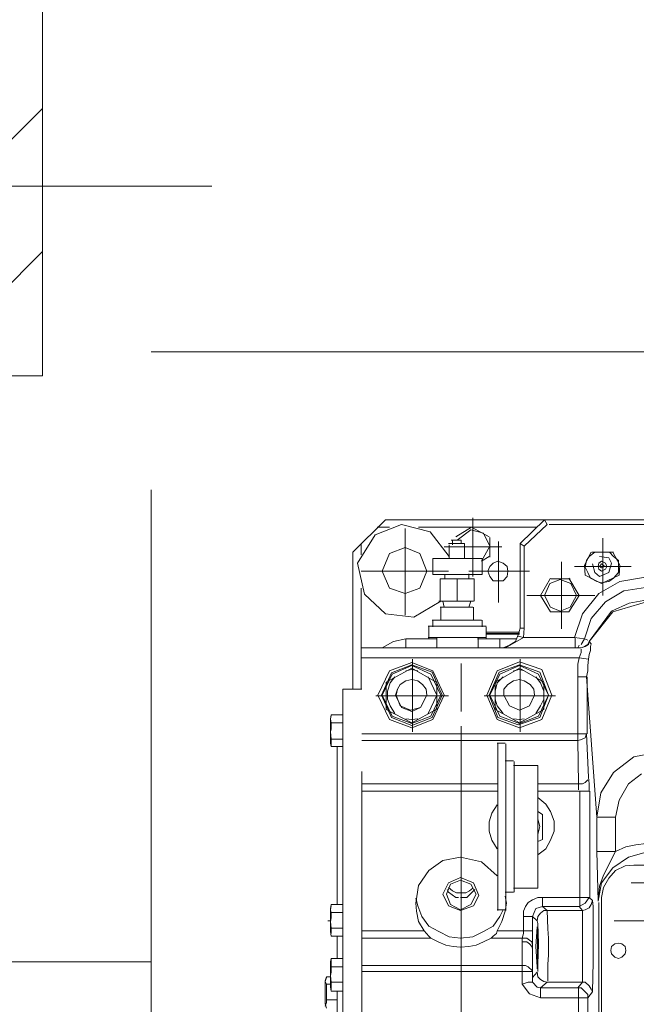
# Model space of a CAD drawing. Header units: inches. Extents: x 0 to 1545919, y 0 to 23143738.
# Tile 103 of 197: x 102588 to 103076, y 174870 to 175650. Entities that reach past the tile are written whole.
import ezdxf

# ---------------------------------------------------------------- set-up
doc = ezdxf.new("R2010")
doc.units = ezdxf.units.IN
doc.header["$LTSCALE"] = 1800
doc.header["$MEASUREMENT"] = 0
doc.linetypes.add('CENTER', pattern=[2, 1.25, -0.25, 0.25, -0.25])
doc.linetypes.add('HIDDEN', pattern=[0.375, 0.25, -0.125])
doc.layers.get('0').update_dxf_attribs({"color": 253, "lineweight": 5})
for name, color, linetype, lineweight in [('CEN', 8, 'CENTER', 18), ('EP', 40, 'Continuous', 18), ('EQUIP', 8, 'HIDDEN', 9)]:
    doc.layers.add(name, color=color, linetype=linetype, lineweight=lineweight)
doc.layers.add('TDBFP_EP', color=40, linetype='Continuous', lineweight=18, plot=False)

# ---------------------------------------------------------------- blocks, each defined once
blk = doc.blocks.new('PLATEU')
at = {"layer": 'EP'}
h = blk.add_hatch(dxfattribs=at)
h.set_pattern_fill('ANSI31', color=256, scale=0.8, style=0)
h.paths.add_polyline_path([(-0.5, -0.5), (0.5, -0.5), (0.5, 0.5), (-0.5, 0.5)])
at = {"layer": 'CEN'}
for p, q in [((0, 0.66449), (0, -0.66449)), ((-0.66762, 0), (0.66762, 0))]:
    blk.add_line(p, q, dxfattribs=at)
at = {"layer": 'EP'}
blk.add_lwpolyline([(-0.5, -0.5), (0.5, -0.5), (0.5, 0.5), (-0.5, 0.5)], close=True, dxfattribs=at)
blk = doc.blocks.new('A$C497815BE')
at = {"layer": 'TDBFP_EP', "xscale": 800, "yscale": 300}
blk.add_blockref('PLATEU', (-7568.85, 581), dxfattribs=at)
blk = doc.blocks.new('TDBFP (1x50%)')
for p, q in [((-6923.07, 291.22), (-6897.33, 316.96)), ((-6884.47, 313.21), (-6905.37, 305.16)), ((-6897.33, 316.96), (-6695.76, 316.96)), ((-6861.95, 307.31), (-6884.47, 313.21)), ((-6828.17, 318.57), (-6828.17, 271.92)), ((-6771.35, 316.96), (-6790.65, 298.19)), ((-6769.2, 313.21), (-6787.43, 296.05)), ((-6771.35, 316.96), (-6769.2, 313.21)), ((-6316.19, 316.96), (-6771.35, 316.96)), ((-6317.8, 313.21), (-6769.2, 313.21)), ((-6905.37, 305.16), (-6919.31, 282.65)), ((-6894.12, 311.06), (-6903.77, 311.06)), ((-6881.79, 309.99), (-6881.79, 241.37)), ((-6777.24, 311.06), (-6871.06, 311.06)), ((-6846.94, 288.01), (-6861.95, 307.31)), ((-6841.58, 303.56), (-6829.25, 311.06)), ((-6829.78, 308.92), (-6840.51, 300.87)), ((-6829.78, 308.92), (-6840.51, 300.87)), ((-6819.6, 306.24), (-6829.78, 308.92)), ((-6819.6, 306.24), (-6829.78, 308.92)), ((-6829.25, 311.06), (-6815.31, 303.56)), ((-6814.77, 296.05), (-6819.6, 306.24)), ((-6814.77, 296.05), (-6819.6, 306.24)), ((-6916.63, 298.19), (-6916.63, 289.08)), ((-6847.47, 298.19), (-6834.61, 298.19)), ((-6846.94, 297.12), (-6846.94, 286.4)), ((-6845.33, 300.87), (-6837.29, 300.87)), ((-6844.26, 300.87), (-6844.26, 297.12)), ((-6837.29, 300.87), (-6837.29, 298.19)), ((-6834.61, 298.19), (-6834.61, 286.94)), ((-6814.77, 303.02), (-6814.77, 287.47)), ((-6807.8, 299.8), (-6807.8, 251.55)), ((-6790.65, 298.19), (-6790.65, 231.18)), ((-6790.65, 298.19), (-6787.43, 296.05)), ((-6725.24, 302.48), (-6725.24, 256.91)), ((-6923.07, 182.93), (-6923.07, 291.22)), ((-6894.12, 290.15), (-6900.01, 276.21)), ((-6881.79, 294.98), (-6894.12, 290.15)), ((-6869.99, 290.15), (-6881.79, 294.98)), ((-6864.63, 276.21), (-6869.99, 290.15)), ((-6850.69, 295.51), (-6805.12, 295.51)), ((-6821.21, 284.26), (-6814.77, 296.05)), ((-6821.21, 284.26), (-6814.77, 296.05)), ((-6787.43, 296.05), (-6787.43, 231.18)), ((-6734.36, 291.22), (-6739.72, 281.04)), ((-6731.67, 291.22), (-6735.96, 288.01)), ((-6733.82, 291.22), (-6716.66, 291.22)), ((-6716.66, 288.01), (-6719.88, 291.22)), ((-6711.84, 281.04), (-6717.2, 291.22)), ((-6919.31, 282.65), (-6913.95, 257.99)), ((-6859.81, 286.4), (-6859.81, 273.53)), ((-6859.81, 286.4), (-6820.67, 286.4)), ((-6815.31, 288.01), (-6821.21, 284.26)), ((-6820.67, 286.4), (-6820.67, 273.53)), ((-6812.09, 282.65), (-6814.77, 279.97)), ((-6808.34, 284.26), (-6812.09, 282.65)), ((-6804.05, 282.65), (-6808.34, 284.26)), ((-6800.83, 279.97), (-6804.05, 282.65)), ((-6757.94, 283.72), (-6757.94, 230.64)), ((-6739.72, 281.04), (-6739.18, 273)), ((-6738.11, 284.79), (-6739.18, 279.43)), ((-6735.96, 288.01), (-6738.11, 284.79)), ((-6733.28, 282.11), (-6731.67, 275.14)), ((-6728.46, 282.65), (-6728.99, 279.97)), ((-6726.31, 284.26), (-6728.46, 282.65)), ((-6720.42, 286.94), (-6727.92, 288.01)), ((-6726.31, 282.11), (-6727.92, 279.97)), ((-6723.1, 282.65), (-6726.31, 284.26)), ((-6723.63, 279.97), (-6726.31, 282.11)), ((-6722.02, 279.97), (-6723.1, 282.65)), ((-6718.27, 282.65), (-6720.42, 286.94)), ((-6720.42, 275.14), (-6718.27, 282.65)), ((-6712.91, 284.79), (-6716.66, 288.01)), ((-6712.91, 279.43), (-6712.91, 284.79)), ((-6712.37, 273), (-6711.84, 281.04)), ((-6916.63, 276.21), (-6847.47, 276.21)), ((-6900.01, 276.21), (-6894.12, 262.81)), ((-6869.99, 262.81), (-6864.63, 276.21)), ((-6864.63, 276.21), (-6864.63, 276.21)), ((-6859.81, 273.53), (-6820.67, 273.53)), ((-6850.16, 273.53), (-6850.16, 270.32)), ((-6807.8, 276.21), (-6831.39, 276.21)), ((-6831.39, 274.07), (-6831.39, 270.85)), ((-6814.77, 279.97), (-6816.38, 276.21)), ((-6816.38, 276.21), (-6814.77, 271.92)), ((-6807.8, 276.21), (-6783.14, 276.21)), ((-6800.3, 276.21), (-6800.83, 279.97)), ((-6800.83, 271.92), (-6800.3, 276.21)), ((-6800.3, 276.21), (-6800.3, 276.21)), ((-6747.76, 279.97), (-6702.72, 279.97)), ((-6739.18, 279.43), (-6737.04, 275.14)), ((-6739.18, 273), (-6726.31, 266.56)), ((-6737.04, 275.14), (-6734.89, 270.85)), ((-6731.67, 275.14), (-6727.92, 271.92)), ((-6728.99, 279.97), (-6728.46, 277.82)), ((-6728.46, 277.82), (-6726.31, 276.21)), ((-6727.92, 279.97), (-6726.31, 278.89)), ((-6727.92, 271.92), (-6720.42, 275.14)), ((-6726.31, 278.89), (-6723.63, 279.97)), ((-6726.31, 276.21), (-6723.1, 277.82)), ((-6726.31, 266.56), (-6712.37, 273)), ((-6723.63, 279.97), (-6723.63, 279.97)), ((-6723.1, 277.82), (-6722.02, 279.97)), ((-6722.02, 279.97), (-6722.02, 279.97)), ((-6716.66, 270.85), (-6712.91, 275.14)), ((-6712.91, 275.14), (-6712.91, 279.43)), ((-6853.91, 252.62), (-6853.91, 270.32)), ((-6853.91, 270.32), (-6827.1, 270.32)), ((-6840.51, 252.62), (-6840.51, 270.32)), ((-6827.1, 252.62), (-6827.1, 270.32)), ((-6814.77, 271.92), (-6812.09, 268.71)), ((-6812.09, 268.71), (-6808.34, 268.71)), ((-6808.34, 268.71), (-6804.05, 268.71)), ((-6804.05, 268.71), (-6800.83, 271.92)), ((-6766.52, 270.85), (-6774.56, 256.91)), ((-6767.06, 266.56), (-6771.35, 256.91)), ((-6759.02, 269.78), (-6767.06, 266.56)), ((-6750.97, 270.32), (-6765.99, 270.32)), ((-6750.44, 266.56), (-6759.02, 269.78)), ((-6744.01, 256.91), (-6752.05, 270.85)), ((-6746.15, 256.91), (-6750.44, 266.56)), ((-6734.89, 270.85), (-6730.07, 268.17)), ((-6730.07, 268.17), (-6726.31, 267.1)), ((-6711.84, 268.17), (-6728.46, 258.52)), ((-6726.31, 267.1), (-6720.42, 268.17)), ((-6720.42, 268.17), (-6716.66, 270.85)), ((-6691.47, 271.39), (-6711.84, 268.17)), ((-6916.63, 262.81), (-6916.63, 182.93)), ((-6913.95, 257.99), (-6897.33, 242.44)), ((-6894.12, 262.81), (-6881.79, 258.52)), ((-6881.79, 258.52), (-6869.99, 262.81)), ((-6728.46, 258.52), (-6741.32, 242.44)), ((-6708.62, 260.67), (-6723.1, 252.09)), ((-6691.47, 263.35), (-6708.62, 260.67)), ((-6874.82, 239.76), (-6853.37, 252.62)), ((-6854.98, 252.62), (-6827.64, 252.62)), ((-6850.69, 247.8), (-6851.76, 252.62)), ((-6851.76, 252.62), (-6829.78, 252.62)), ((-6831.39, 247.8), (-6829.78, 252.62)), ((-6785.29, 256.91), (-6731.67, 256.91)), ((-6774.56, 256.91), (-6766.52, 244.05)), ((-6771.35, 256.91), (-6766.52, 247.8)), ((-6752.05, 244.05), (-6744.01, 256.91)), ((-6750.97, 247.8), (-6746.15, 256.91)), ((-6746.15, 256.91), (-6746.15, 256.91)), ((-6723.1, 252.09), (-6734.36, 238.69)), ((-6704.33, 251.02), (-6718.27, 244.58)), ((-6688.79, 252.62), (-6717.2, 244.05)), ((-6689.86, 253.7), (-6704.33, 251.02)), ((-6897.33, 242.44), (-6874.82, 239.76)), ((-6853.91, 247.8), (-6828.17, 247.8)), ((-6853.37, 247.8), (-6853.37, 237.61)), ((-6827.64, 247.8), (-6827.64, 237.61)), ((-6766.52, 247.8), (-6759.02, 244.58)), ((-6766.52, 244.05), (-6752.05, 244.05)), ((-6759.02, 244.58), (-6750.97, 247.8)), ((-6741.32, 242.44), (-6747.76, 223.67)), ((-6718.27, 244.58), (-6735.96, 220.46)), ((-6717.2, 244.05), (-6735.96, 220.46)), ((-6860.34, 237.61), (-6821.21, 237.61)), ((-6859.81, 237.61), (-6859.81, 232.25)), ((-6820.67, 237.61), (-6820.67, 232.25)), ((-6734.36, 238.69), (-6739.72, 222.6)), ((-6863.56, 232.79), (-6817.45, 232.79)), ((-6863.02, 232.25), (-6863.02, 223.14)), ((-6817.45, 232.25), (-6817.45, 223.14)), ((-6817.45, 227.96), (-6791.18, 227.96)), ((-6791.18, 227.96), (-6817.45, 227.96)), ((-6817.45, 227.96), (-6817.45, 227.96)), ((-6817.45, 226.89), (-6791.18, 226.89)), ((-6817.45, 226.36), (-6791.18, 226.36)), ((-6792.26, 225.82), (-6790.65, 231.18)), ((-6787.43, 231.18), (-6790.65, 231.18)), ((-6787.97, 223.67), (-6787.43, 231.18)), ((-6890.9, 220.46), (-6900.01, 215.63)), ((-6881.25, 222.6), (-6890.9, 220.46)), ((-6857.12, 222.6), (-6881.25, 222.6)), ((-6881.25, 222.07), (-6881.25, 215.63)), ((-6863.56, 223.67), (-6817.45, 223.67)), ((-6856.59, 223.14), (-6856.59, 215.63)), ((-6824.42, 222.6), (-6793.33, 222.6)), ((-6823.89, 223.14), (-6823.89, 215.63)), ((-6806.73, 215.63), (-6806.73, 222.07)), ((-6787.97, 223.67), (-6800.3, 216.71)), ((-6799.22, 217.78), (-6794.4, 220.46)), ((-6794.4, 220.46), (-6792.26, 225.82)), ((-6787.97, 223.67), (-6792.26, 224.75)), ((-6747.76, 223.67), (-6787.97, 223.67)), ((-6747.76, 223.67), (-6739.72, 222.6)), ((-6747.22, 223.14), (-6747.22, 215.63)), ((-6739.72, 222.6), (-6742.4, 218.31)), ((-6739.72, 222.6), (-6737.04, 221.53)), ((-6739.72, 216.71), (-6737.04, 218.31)), ((-6739.72, 216.71), (-6737.04, 218.31)), ((-6739.18, 216.71), (-6736.5, 218.31)), ((-6737.04, 218.31), (-6735.96, 220.46)), ((-6737.04, 218.31), (-6735.96, 220.46)), ((-6736.5, 218.31), (-6735.96, 220.46)), ((-6735.96, 220.46), (-6734.36, 218.85)), ((-6734.36, 218.85), (-6734.89, 216.71)), ((-6916.1, -332.27), (-6916.1, 215.63)), ((-6916.1, 215.63), (-6742.4, 215.63)), ((-6804.05, 215.63), (-6799.22, 217.78)), ((-6800.3, 216.71), (-6803.51, 215.63)), ((-6745.08, 215.63), (-6747.76, 215.63)), ((-6744.01, 217.78), (-6745.08, 215.63)), ((-6742.4, 211.88), (-6744.01, 207.59)), ((-6742.4, 215.63), (-6739.72, 216.71)), ((-6742.4, 215.63), (-6739.18, 216.71)), ((-6742.4, 215.63), (-6739.72, 216.71)), ((-6742.4, 214.56), (-6742.4, 211.88)), ((-6734.89, 213.49), (-6735.96, 210.27)), ((-6734.89, 216.71), (-6734.89, 213.49)), ((-6916.1, 207.59), (-6744.01, 207.59)), ((-6876.42, 203.84), (-6894.12, 197.41)), ((-6859.81, 197.41), (-6876.42, 203.84)), ((-6875.89, 206.52), (-6875.89, 149.16)), ((-6837.29, 165.24), (-6837.29, 203.3)), ((-6791.18, 204.37), (-6808.87, 197.41)), ((-6773.49, 198.48), (-6791.18, 204.37)), ((-6790.65, 206.52), (-6790.65, 149.16)), ((-6744.01, 207.59), (-6745.08, 202.77)), ((-6745.08, 202.77), (-6745.08, 198.48)), ((-6744.01, 207.59), (-6736.5, 206.52)), ((-6736.5, 206.52), (-6737.04, 201.69)), ((-6735.96, 210.27), (-6736.5, 206.52)), ((-6894.12, 197.41), (-6903.23, 178.11)), ((-6892.51, 195.8), (-6900.55, 178.11)), ((-6896.8, 188.29), (-6876.42, 199.55)), ((-6876.42, 202.23), (-6892.51, 195.8)), ((-6876.42, 201.69), (-6891.97, 194.72)), ((-6876.42, 198.48), (-6881.25, 197.41)), ((-6860.34, 196.33), (-6876.42, 202.23)), ((-6861.41, 194.72), (-6876.42, 201.69)), ((-6876.42, 199.55), (-6857.12, 188.29)), ((-6871.6, 197.41), (-6876.42, 198.48)), ((-6852.3, 178.11), (-6860.34, 196.33)), ((-6850.69, 178.11), (-6859.81, 197.41)), ((-6808.87, 197.41), (-6816.92, 178.11)), ((-6807.27, 196.33), (-6815.31, 178.11)), ((-6810.48, 188.29), (-6791.18, 199.55)), ((-6791.18, 202.23), (-6807.27, 196.33)), ((-6791.18, 201.69), (-6806.73, 194.72)), ((-6791.18, 198.48), (-6796.01, 197.41)), ((-6775.1, 196.33), (-6791.18, 202.23)), ((-6776.17, 194.72), (-6791.18, 201.69)), ((-6791.18, 199.55), (-6771.88, 188.29)), ((-6787.43, 197.41), (-6791.18, 198.48)), ((-6768.13, 178.11), (-6775.1, 196.33)), ((-6765.45, 178.11), (-6773.49, 198.48)), ((-6745.08, 198.48), (-6745.08, 192.58)), ((-6737.04, 197.41), (-6738.11, 192.58)), ((-6737.04, 201.69), (-6737.04, 197.41)), ((-6891.97, 194.72), (-6900.01, 178.11)), ((-6896.8, 188.29), (-6896.8, 166.85)), ((-6893.58, 187.76), (-6895.72, 181.32)), ((-6889.83, 192.58), (-6893.58, 187.76)), ((-6881.25, 189.36), (-6885.54, 186.68)), ((-6881.25, 189.36), (-6885.54, 186.68)), ((-6876.42, 190.44), (-6881.25, 189.36)), ((-6876.42, 190.44), (-6881.25, 189.36)), ((-6871.6, 189.36), (-6876.42, 190.44)), ((-6871.6, 189.36), (-6876.42, 190.44)), ((-6867.85, 186.68), (-6871.6, 189.36)), ((-6867.85, 186.68), (-6871.6, 189.36)), ((-6856.59, 178.11), (-6863.56, 192.58)), ((-6853.37, 178.11), (-6861.41, 194.72)), ((-6856.59, 166.85), (-6856.59, 188.29)), ((-6806.73, 194.72), (-6814.77, 178.11)), ((-6810.48, 188.29), (-6810.48, 166.85)), ((-6808.87, 187.76), (-6810.48, 181.32)), ((-6804.05, 192.58), (-6808.87, 187.76)), ((-6796.01, 189.36), (-6800.3, 186.68)), ((-6796.01, 189.36), (-6800.3, 186.68)), ((-6791.18, 190.44), (-6796.01, 189.36)), ((-6791.18, 190.44), (-6796.01, 189.36)), ((-6787.43, 189.36), (-6791.18, 190.44)), ((-6787.43, 189.36), (-6791.18, 190.44)), ((-6782.61, 186.68), (-6787.43, 189.36)), ((-6782.61, 186.68), (-6787.43, 189.36)), ((-6774.56, 187.76), (-6778.32, 192.58)), ((-6768.13, 178.11), (-6776.17, 194.72)), ((-6771.88, 181.32), (-6774.56, 187.76)), ((-6771.88, 166.85), (-6771.88, 188.29)), ((-6745.08, 192.58), (-6745.08, 141.65)), ((-6745.08, 192.58), (-6738.11, 192.58)), ((-6730.07, 81.61), (-6738.11, 192.58)), ((-6737.57, 192.58), (-6737.57, 147.55)), ((-6931.11, 182.93), (-6931.11, -77.08)), ((-6916.1, 182.93), (-6931.11, 182.93)), ((-6895.72, 181.32), (-6895.72, 174.89)), ((-6887.68, 182.93), (-6889.29, 178.11)), ((-6887.68, 182.93), (-6888.76, 178.11)), ((-6885.54, 186.68), (-6887.68, 182.93)), ((-6885.54, 186.68), (-6887.68, 182.93)), ((-6865.17, 182.93), (-6867.85, 186.68)), ((-6865.17, 182.93), (-6867.85, 186.68)), ((-6864.63, 178.11), (-6865.17, 182.93)), ((-6864.63, 178.11), (-6865.17, 182.93)), ((-6810.48, 181.32), (-6810.48, 174.89)), ((-6800.3, 186.68), (-6803.51, 182.93)), ((-6800.3, 186.68), (-6803.51, 182.93)), ((-6803.51, 182.93), (-6803.51, 178.11)), ((-6803.51, 182.93), (-6803.51, 178.11)), ((-6779.92, 182.93), (-6782.61, 186.68)), ((-6779.92, 182.93), (-6782.61, 186.68)), ((-6779.39, 178.11), (-6779.92, 182.93)), ((-6779.39, 178.11), (-6779.92, 182.93)), ((-6771.88, 174.89), (-6771.88, 181.32)), ((-6904.84, 177.57), (-6847.47, 177.57)), ((-6903.23, 178.11), (-6894.12, 158.81)), ((-6900.55, 178.11), (-6892.51, 160.41)), ((-6900.01, 178.11), (-6891.97, 161.49)), ((-6895.72, 174.89), (-6893.58, 169.53)), ((-6889.29, 178.11), (-6884.47, 168.46)), ((-6888.76, 178.11), (-6885.54, 169.53)), ((-6869.46, 168.46), (-6864.63, 178.11)), ((-6869.46, 168.46), (-6864.63, 178.11)), ((-6864.63, 178.11), (-6864.63, 178.11)), ((-6863.56, 163.63), (-6856.59, 178.11)), ((-6861.41, 161.49), (-6853.37, 178.11)), ((-6860.34, 160.41), (-6852.3, 178.11)), ((-6859.81, 158.81), (-6850.69, 178.11)), ((-6853.37, 178.11), (-6853.37, 178.11)), ((-6852.3, 178.11), (-6852.3, 178.11)), ((-6850.69, 178.11), (-6850.69, 178.11)), ((-6790.65, 177.57), (-6819.06, 177.57)), ((-6816.92, 178.11), (-6808.87, 158.81)), ((-6815.31, 178.11), (-6808.34, 160.41)), ((-6814.77, 178.11), (-6806.73, 161.49)), ((-6810.48, 174.89), (-6808.87, 169.53)), ((-6803.51, 178.11), (-6799.22, 169.53)), ((-6803.51, 178.11), (-6799.22, 169.53)), ((-6790.65, 177.57), (-6762.77, 177.57)), ((-6783.14, 169.53), (-6779.39, 178.11)), ((-6783.14, 169.53), (-6779.39, 178.11)), ((-6779.39, 178.11), (-6779.39, 178.11)), ((-6776.17, 161.49), (-6768.13, 178.11)), ((-6775.1, 160.41), (-6768.13, 178.11)), ((-6774.56, 169.53), (-6771.88, 174.89)), ((-6773.49, 158.81), (-6765.45, 178.11)), ((-6768.13, 178.11), (-6768.13, 178.11)), ((-6768.13, 178.11), (-6768.13, 178.11)), ((-6765.45, 178.11), (-6765.45, 178.11)), ((-6896.8, 166.85), (-6876.42, 156.12)), ((-6893.58, 169.53), (-6889.83, 163.63)), ((-6885.54, 169.53), (-6877.5, 166.31)), ((-6884.47, 168.46), (-6876.42, 165.24)), ((-6877.5, 166.31), (-6869.46, 168.46)), ((-6876.42, 165.24), (-6869.46, 168.46)), ((-6876.42, 156.12), (-6857.12, 166.85)), ((-6810.48, 166.85), (-6791.18, 156.12)), ((-6808.87, 169.53), (-6804.05, 163.63)), ((-6799.22, 169.53), (-6791.18, 166.31)), ((-6799.22, 169.53), (-6791.18, 166.31)), ((-6791.18, 166.31), (-6783.14, 169.53)), ((-6791.18, 166.31), (-6783.14, 169.53)), ((-6791.18, 156.12), (-6771.88, 166.85)), ((-6778.32, 163.63), (-6774.56, 169.53)), ((-6940.22, 162.56), (-6940.76, 159.34)), ((-6940.22, 162.02), (-6940.76, 159.34)), ((-6940.76, 159.34), (-6940.76, 140.04)), ((-6940.76, 159.34), (-6940.22, 156.12)), ((-6940.22, 162.56), (-6931.11, 162.56)), ((-6940.22, 156.12), (-6931.11, 156.12)), ((-6940.22, 156.12), (-6940.22, 151.3)), ((-6894.12, 158.81), (-6876.42, 152.37)), ((-6892.51, 160.41), (-6876.42, 153.98)), ((-6891.97, 161.49), (-6876.42, 155.59)), ((-6881.25, 159.34), (-6876.42, 158.81)), ((-6876.42, 155.59), (-6861.41, 161.49)), ((-6876.42, 153.98), (-6860.34, 160.41)), ((-6876.42, 158.81), (-6871.6, 159.34)), ((-6876.42, 152.37), (-6859.81, 158.81)), ((-6808.87, 158.81), (-6791.18, 152.37)), ((-6808.34, 160.41), (-6792.26, 154.52)), ((-6806.73, 161.49), (-6791.18, 155.59)), ((-6796.01, 159.34), (-6791.18, 158.81)), ((-6792.26, 154.52), (-6775.1, 160.41)), ((-6791.18, 155.59), (-6776.17, 161.49)), ((-6791.18, 158.81), (-6787.43, 159.34)), ((-6791.18, 152.37), (-6773.49, 158.81)), ((-6940.22, 151.3), (-6940.76, 149.16)), ((-6940.76, 149.16), (-6940.22, 143.26)), ((-6837.29, 153.44), (-6837.29, 115.92)), ((-6940.22, 143.26), (-6931.11, 143.26)), ((-6940.22, 143.26), (-6940.22, 141.11)), ((-6940.22, 141.11), (-6940.22, 137.9)), ((-6916.1, 147.55), (-6738.11, 147.55)), ((-6745.08, 142.19), (-6916.1, 142.19)), ((-6745.08, 142.19), (-6742.93, 142.72)), ((-6745.08, 142.19), (-6744.54, 107.87)), ((-6742.93, 142.72), (-6739.18, 144.33)), ((-6739.18, 144.33), (-6738.11, 147.55)), ((-6738.11, 147.55), (-6736.5, 113.24)), ((-6940.76, 140.04), (-6940.22, 137.36)), ((-6940.22, 137.36), (-6931.11, 137.36)), ((-6935.4, 137.36), (-6935.4, 12.45)), ((-6808.87, 140.04), (-6802.44, 140.04)), ((-6808.34, 139.51), (-6808.34, 7.62)), ((-6801.91, 139.51), (-6801.91, 7.62)), ((-6680.74, 133.07), (-6700.58, 129.32)), ((-6837.29, -2.56), (-6837.29, 128.25)), ((-6802.44, 126.1), (-6796.01, 126.1)), ((-6795.47, 125.57), (-6795.47, 22.1)), ((-6700.58, 129.32), (-6716.66, 116.99)), ((-6796.01, 122.35), (-6776.71, 122.35)), ((-6776.71, 122.35), (-6776.71, 25.31)), ((-6716.66, 116.99), (-6726.85, 100.91)), ((-6739.18, 108.95), (-6737.04, 111.09)), ((-6736.5, 113.24), (-6735.96, 107.87)), ((-6694.68, 115.92), (-6704.87, 107.87)), ((-6916.1, 107.87), (-6808.87, 107.87)), ((-6916.1, 101.98), (-6808.87, 101.98)), ((-6776.71, 107.87), (-6744.54, 107.87)), ((-6776.71, 101.98), (-6744.01, 101.98)), ((-6744.54, 107.87), (-6744.54, 103.05)), ((-6744.54, 107.87), (-6741.32, 107.87)), ((-6744.01, 101.98), (-6735.96, 101.98)), ((-6743.47, 101.98), (-6743.47, 10.3)), ((-6741.32, 107.87), (-6739.18, 108.95)), ((-6735.96, 107.87), (-6735.96, 101.98)), ((-6735.43, 101.98), (-6735.43, 17.81)), ((-6704.87, 107.87), (-6712.37, 95.01)), ((-6770.27, 91.79), (-6776.71, 97.15)), ((-6726.85, 100.91), (-6730.07, 81.61)), ((-6712.37, 95.01), (-6715.06, 81.61)), ((-6808.87, 91.26), (-6813.16, 84.82)), ((-6776.71, 85.89), (-6772.96, 83.75)), ((-6766.52, 85.89), (-6770.27, 91.79)), ((-6763.84, 78.39), (-6766.52, 85.89)), ((-6813.16, 84.82), (-6815.31, 77.85)), ((-6775.1, 74.1), (-6776.71, 80)), ((-6772.96, 83.75), (-6772.96, 63.91)), ((-6763.84, 70.35), (-6763.84, 78.39)), ((-6715.06, 81.61), (-6730.07, 81.61)), ((-6730.07, 81.07), (-6730.07, 54.26)), ((-6715.06, 81.61), (-6715.06, 54.26)), ((-6837.29, 77.85), (-6837.29, -109.25)), ((-6815.31, 77.85), (-6815.31, 70.35)), ((-6815.31, 70.35), (-6813.16, 63.38)), ((-6776.71, 67.67), (-6775.1, 74.1)), ((-6766.52, 63.38), (-6763.84, 70.35)), ((-6813.16, 63.38), (-6808.87, 56.41)), ((-6772.96, 63.91), (-6776.71, 62.31)), ((-6770.27, 56.41), (-6766.52, 63.38)), ((-6776.71, 51.58), (-6770.27, 56.41)), ((-6715.06, 54.26), (-6707.01, 58.02)), ((-6707.01, 58.02), (-6698.97, 59.62)), ((-6698.97, 59.62), (-6690.93, 60.7)), ((-6851.76, 47.29), (-6863.02, 39.25)), ((-6837.82, 49.97), (-6851.76, 47.29)), ((-6821.21, 46.22), (-6837.82, 49.97)), ((-6730.07, 54.26), (-6728.99, 15.13)), ((-6715.06, 54.26), (-6730.07, 54.26)), ((-6715.06, 54.26), (-6724.71, 35.5)), ((-6704.87, 49.97), (-6717.2, 41.4)), ((-6690.93, 53.73), (-6704.87, 49.97)), ((-6863.02, 39.25), (-6871.06, 27.46)), ((-6808.87, 34.96), (-6821.21, 46.22)), ((-6717.2, 41.4), (-6726.31, 29.6)), ((-6715.06, 39.25), (-6720.42, 33.36)), ((-6707.55, 43.01), (-6715.06, 39.25)), ((-6700.58, 43.54), (-6707.55, 43.01)), ((-6388.56, 43.54), (-6700.58, 43.54)), ((-6837.82, 33.89), (-6847.47, 29.6)), ((-6845.87, 28.53), (-6837.82, 31.75)), ((-6827.64, 29.6), (-6837.82, 33.89)), ((-6829.78, 28.53), (-6837.82, 31.75)), ((-6724.71, 35.5), (-6727.92, 26.92)), ((-6720.42, 33.36), (-6724.71, 25.85)), ((-6871.06, 27.46), (-6873.21, 13.52)), ((-6847.47, 29.6), (-6851.76, 20.49)), ((-6849.08, 20.49), (-6845.87, 28.53)), ((-6848.55, 24.24), (-6847.47, 22.1)), ((-6847.47, 25.85), (-6844.26, 23.17)), ((-6830.86, 23.17), (-6828.17, 25.31)), ((-6825.49, 20.49), (-6829.78, 28.53)), ((-6829.25, 21.56), (-6826.57, 24.24)), ((-6823.35, 19.42), (-6827.64, 29.6)), ((-6796.01, 25.31), (-6776.71, 25.31)), ((-6726.31, 29.6), (-6728.99, 15.13)), ((-6727.92, 26.92), (-6728.99, 15.13)), ((-6724.71, 25.85), (-6726.31, 17.81)), ((-6702.72, 29.6), (-6658.76, 29.6)), ((-6871.6, 11.37), (-6873.21, 17.27)), ((-6851.76, 20.49), (-6847.47, 11.37)), ((-6845.87, 12.45), (-6849.08, 20.49)), ((-6847.47, 22.1), (-6841.58, 17.81)), ((-6844.26, 23.17), (-6841.04, 21.56)), ((-6841.58, 17.81), (-6839.43, 17.81)), ((-6841.04, 21.56), (-6837.82, 21.56)), ((-6837.82, 21.56), (-6833.54, 21.56)), ((-6837.82, 17.81), (-6835.68, 17.81)), ((-6835.68, 17.81), (-6833, 17.81)), ((-6833.54, 21.56), (-6830.86, 23.17)), ((-6833, 17.81), (-6829.25, 21.56)), ((-6829.78, 12.45), (-6825.49, 20.49)), ((-6827.64, 11.37), (-6823.35, 19.42)), ((-6802.44, 22.1), (-6796.01, 22.1)), ((-6801.37, 13.52), (-6802.44, 18.88)), ((-6784.21, 14.06), (-6781, 16.2)), ((-6781, 16.2), (-6776.71, 17.81)), ((-6776.71, 17.81), (-6772.96, 17.81)), ((-6772.96, 17.81), (-6735.96, 17.81)), ((-6772.96, 10.84), (-6772.96, 17.81)), ((-6739.18, 13.52), (-6735.96, 17.81)), ((-6735.96, 17.81), (-6733.28, 15.66)), ((-6734.36, 12.45), (-6733.28, 15.66)), ((-6733.28, 15.66), (-6732.75, 10.84)), ((-6726.31, 17.81), (-6726.31, -374.62)), ((-6940.22, 12.45), (-6940.76, 9.23)), ((-6940.22, 11.37), (-6940.76, 8.16)), ((-6940.76, 9.23), (-6940.76, -9)), ((-6940.76, 8.16), (-6940.22, 6.01)), ((-6940.22, 12.45), (-6931.11, 12.45)), ((-6873.21, 13.52), (-6872.67, 7.09)), ((-6868.38, 2.8), (-6871.6, 11.37)), ((-6847.47, 11.37), (-6837.82, 7.62)), ((-6837.82, 8.16), (-6845.87, 12.45)), ((-6837.82, 8.16), (-6829.78, 12.45)), ((-6837.82, 7.62), (-6827.64, 11.37)), ((-6808.87, 8.16), (-6802.44, 8.16)), ((-6806.73, 2.8), (-6804.05, 8.16)), ((-6802.44, 7.09), (-6801.37, 13.52)), ((-6787.97, 7.09), (-6786.36, 10.84)), ((-6786.36, 10.84), (-6784.21, 14.06)), ((-6781, 2.8), (-6778.32, 9.23)), ((-6778.32, 9.23), (-6772.96, 10.84)), ((-6772.96, 10.84), (-6769.2, 7.62)), ((-6772.96, 10.84), (-6744.01, 10.84)), ((-6744.01, 10.84), (-6739.18, 13.52)), ((-6744.01, 10.84), (-6741.32, 7.62)), ((-6741.32, 7.62), (-6739.18, 8.16)), ((-6739.18, 8.16), (-6735.96, 9.77)), ((-6735.96, 9.77), (-6734.36, 12.45)), ((-6732.75, 10.84), (-6732.75, -0.96)), ((-6728.46, -370.34), (-6728.46, 14.06)), ((-6940.22, 1.72), (-6940.76, -0.96)), ((-6940.22, 6.01), (-6931.11, 6.01)), ((-6940.22, 6.01), (-6940.22, 1.72)), ((-6872.67, 7.09), (-6871.06, -0.96)), ((-6863.02, -4.71), (-6868.38, 2.8)), ((-6812.09, -4.71), (-6806.73, 2.8)), ((-6805.12, -0.96), (-6802.44, 7.09)), ((-6787.97, 2.8), (-6787.97, 7.09)), ((-6781, 2.8), (-6787.97, 2.8)), ((-6787.97, -8.46), (-6787.97, 2.8)), ((-6781, 2.8), (-6777.24, -0.42)), ((-6781, -8.46), (-6781, 2.8)), ((-6776.71, 2.8), (-6777.24, -0.42)), ((-6774.56, 5.48), (-6776.71, 2.8)), ((-6771.88, 7.62), (-6774.56, 5.48)), ((-6769.2, 7.62), (-6771.88, 7.62)), ((-6769.2, 7.62), (-6768.67, -6.85)), ((-6769.2, 7.62), (-6741.32, 7.62)), ((-6741.32, 7.62), (-6741.32, -49.21)), ((-6266.14, -0.42), (-6943, -0.42)), ((-6940.76, -0.96), (-6940.22, -6.32)), ((-6940.22, -6.32), (-6931.11, -6.32)), ((-6940.22, -6.32), (-6940.22, -8.46)), ((-6871.06, -0.96), (-6866.77, -8.46)), ((-6854.98, -9), (-6863.02, -4.71)), ((-6819.6, -9), (-6812.09, -4.71)), ((-6808.87, -8.46), (-6805.12, -0.96)), ((-6778.32, -20.79), (-6777.24, -5.24)), ((-6777.24, -0.42), (-6776.71, -2.56)), ((-6777.24, -38.48), (-6776.71, -4.71)), ((-6777.24, -5.24), (-6776.71, -20.79)), ((-6777.24, -5.24), (-6777.24, -5.24)), ((-6776.71, -2.56), (-6776.17, -18.65)), ((-6768.67, -6.85), (-6768.13, -14.36)), ((-6732.75, -0.96), (-6732.75, -7.93)), ((-6940.76, -9), (-6940.22, -12.75)), ((-6940.22, -8.46), (-6940.22, -10.61)), ((-6940.22, -12.75), (-6931.11, -12.75)), ((-6935.4, -12.75), (-6935.4, -30.44)), ((-6916.1, -8.46), (-6866.77, -8.46)), ((-6916.1, -14.36), (-6861.41, -14.36)), ((-6863.02, -12.75), (-6866.77, -8.46)), ((-6861.41, -14.36), (-6863.02, -12.75)), ((-6861.41, -14.36), (-6855.52, -17.04)), ((-6846.94, -13.29), (-6854.98, -9)), ((-6837.82, -14.36), (-6846.94, -13.29)), ((-6837.82, -14.36), (-6828.17, -13.29)), ((-6828.17, -13.29), (-6819.6, -9)), ((-6819.6, -17.04), (-6813.7, -14.36)), ((-6812.09, -12.75), (-6813.7, -14.36)), ((-6813.7, -14.36), (-6789.04, -14.36)), ((-6809.41, -10.61), (-6812.09, -12.75)), ((-6808.87, -8.46), (-6809.41, -10.61)), ((-6808.87, -8.46), (-6787.97, -8.46)), ((-6789.04, -14.36), (-6787.97, -10.61)), ((-6785.29, -14.36), (-6789.04, -14.36)), ((-6789.04, -17.04), (-6789.04, -14.36)), ((-6781, -8.46), (-6787.97, -8.46)), ((-6787.97, -10.61), (-6787.97, -8.46)), ((-6783.14, -15.97), (-6785.29, -14.36)), ((-6781, -16.5), (-6781, -8.46)), ((-6768.13, -14.36), (-6768.13, -27.76)), ((-6732.75, -7.93), (-6732.75, -33.12)), ((-6855.52, -17.04), (-6849.62, -19.72)), ((-6849.62, -19.72), (-6843.72, -20.79)), ((-6843.72, -20.79), (-6837.82, -21.33)), ((-6837.82, -21.33), (-6831.39, -20.79)), ((-6831.39, -20.79), (-6825.49, -19.72)), ((-6825.49, -19.72), (-6819.6, -17.04)), ((-6789.04, -17.04), (-6785.29, -17.04)), ((-6789.04, -17.04), (-6789.04, -50.81)), ((-6785.29, -17.04), (-6783.14, -18.65)), ((-6781.53, -17.04), (-6783.14, -15.97)), ((-6783.14, -18.65), (-6781.53, -20.79)), ((-6781, -19.72), (-6781.53, -17.04)), ((-6781.53, -20.79), (-6781, -22.94)), ((-6781, -19.72), (-6781, -16.5)), ((-6781, -22.94), (-6781, -19.72)), ((-6781, -22.94), (-6781, -49.21)), ((-6777.24, -36.88), (-6778.32, -20.79)), ((-6776.71, -20.79), (-6777.24, -36.88)), ((-6776.17, -18.65), (-6776.71, -34.73)), ((-6718.27, -20.79), (-6718.81, -24.01)), ((-6715.59, -18.65), (-6718.27, -20.79)), ((-6712.91, -18.11), (-6715.59, -18.65)), ((-6710.23, -18.65), (-6712.91, -18.11)), ((-6707.55, -20.79), (-6710.23, -18.65)), ((-6707.01, -24.01), (-6707.55, -20.79)), ((-6940.22, -30.44), (-6940.76, -33.12)), ((-6940.22, -30.44), (-6931.11, -30.44)), ((-6940.22, -30.98), (-6940.22, -33.12)), ((-6768.13, -27.76), (-6768.67, -34.73)), ((-6718.81, -24.01), (-6718.27, -26.69)), ((-6718.27, -26.69), (-6715.59, -29.37)), ((-6715.59, -29.37), (-6712.91, -30.44)), ((-6712.91, -30.44), (-6710.23, -29.37)), ((-6710.23, -29.37), (-6707.55, -26.69)), ((-6707.55, -26.69), (-6707.01, -24.01)), ((-6707.01, -24.01), (-6707.01, -24.01)), ((-7082.67, -33.12), (-7808.56, -33.12)), ((-6940.76, -33.12), (-6940.76, -52.96)), ((-6940.22, -33.12), (-6940.22, -36.88)), ((-6940.22, -36.88), (-6931.11, -36.88)), ((-6940.22, -36.88), (-6940.22, -41.16)), ((-6789.04, -35.8), (-6916.1, -35.8)), ((-6789.04, -35.8), (-6786.36, -35.8)), ((-6786.36, -35.8), (-6784.21, -36.88)), ((-6784.21, -36.88), (-6781, -40.09)), ((-6776.71, -34.73), (-6776.71, -38.48)), ((-6776.71, -38.48), (-6776.71, -40.63)), ((-6768.67, -34.73), (-6768.67, -48.13)), ((-6732.75, -33.12), (-6733.28, -56.71)), ((-6943.97, -44.92), (-6945.05, -48.13)), ((-6943.97, -45.45), (-6945.05, -48.67)), ((-6943.97, -44.92), (-6940.76, -44.92)), ((-6940.22, -41.16), (-6940.76, -43.84)), ((-6940.76, -43.84), (-6940.22, -49.21)), ((-6916.1, -40.63), (-6781, -40.63)), ((-6777.24, -41.16), (-6781, -45.45)), ((-6776.71, -44.92), (-6777.24, -41.16)), ((-6774.56, -47.06), (-6776.71, -44.92)), ((-6945.05, -48.13), (-6945.05, -66.36)), ((-6945.05, -48.67), (-6943.97, -50.81)), ((-6943.97, -50.81), (-6940.76, -50.81)), ((-6943.97, -50.81), (-6943.97, -55.1)), ((-6940.76, -52.96), (-6940.22, -56.18)), ((-6940.22, -49.21), (-6931.11, -49.21)), ((-6940.22, -49.21), (-6940.22, -51.89)), ((-6940.22, -51.89), (-6940.22, -55.1)), ((-6784.21, -49.21), (-6789.04, -50.81)), ((-6783.14, -58.32), (-6789.04, -50.81)), ((-6781, -49.21), (-6784.21, -49.21)), ((-6777.24, -52.96), (-6781, -49.21)), ((-6774.56, -53.49), (-6777.24, -52.96)), ((-6771.88, -48.67), (-6774.56, -47.06)), ((-6769.2, -49.21), (-6774.56, -53.49)), ((-6745.08, -53.49), (-6774.56, -53.49)), ((-6774.56, -53.49), (-6774.56, -61.54)), ((-6769.2, -49.21), (-6771.88, -48.67)), ((-6769.2, -49.21), (-6741.32, -49.21)), ((-6741.32, -49.21), (-6745.08, -53.49)), ((-6745.08, -53.49), (-6742.4, -53.49)), ((-6744.54, -54.03), (-6744.54, -143.03)), ((-6742.4, -53.49), (-6740.79, -55.1)), ((-6741.32, -49.21), (-6739.18, -49.21)), ((-6739.18, -49.21), (-6735.96, -51.89)), ((-6735.96, -51.89), (-6734.36, -54.57)), ((-6943.97, -55.1), (-6943.97, -58.86)), ((-6943.97, -58.86), (-6943.97, -63.14)), ((-6940.22, -56.18), (-6931.11, -56.18)), ((-6935.4, -56.18), (-6935.4, -85.13)), ((-6774.56, -61.54), (-6783.14, -58.32)), ((-6737.04, -61.54), (-6774.56, -61.54)), ((-6740.79, -55.1), (-6739.18, -56.71)), ((-6739.18, -56.71), (-6737.04, -58.86)), ((-6733.28, -56.71), (-6737.04, -61.54)), ((-6737.04, -58.86), (-6737.04, -61.54)), ((-6737.04, -61.54), (-6737.04, -137.66)), ((-6734.36, -54.57), (-6733.28, -56.71)), ((-6943.97, -65.29), (-6945.05, -67.97)), ((-6945.05, -66.36), (-6943.97, -69.58)), ((-6943.97, -63.14), (-6935.4, -63.14)), ((-6943.97, -63.14), (-6943.97, -65.29))]:
    blk.add_line(p, q)
blk.add_lwpolyline([(-6092.09, -784.21), (-7082.83, -784.21), (-7082.83, 449.91), (-6092.09, 449.91)], close=True)

msp = doc.modelspace()

# ---------------------------------------------------------------- block references
at = {"layer": 'EQUIP'}
msp.add_blockref('TDBFP (1x50%)', (109775.003, 174937.047), dxfattribs=at)
at = {"layer": 'TDBFP_EP'}
msp.add_blockref('A$C497815BE', (109775.003, 174937.047), dxfattribs=at)

doc.saveas('drawing.dxf')
